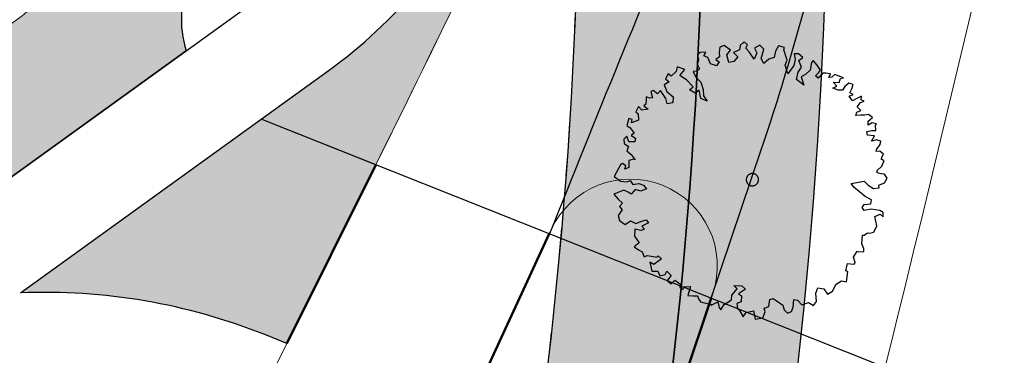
# Model space of a CAD drawing. Header units: metres. Extents: x -5569892 to 1712241, y -5568463 to 2085.
# Tile 18 of 68: x -4.99 to 14.81, y -165.37 to -158.61. Entities that reach past the tile are written whole.
import ezdxf

# ---------------------------------------------------------------- set-up
doc = ezdxf.new("R2010")
doc.units = ezdxf.units.M
doc.header["$LTSCALE"] = 0.5
doc.linetypes.add('Linienart-34', pattern=[4.2330000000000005, 2.116, -2.117])
for name, color, linetype, lineweight, true_color in [('99.04_Ausf Ketziner Str-E-EZF-NA 0.25', 7, 'Continuous', 25, 0x729900), ('99.04_Ausf Ketziner Str-S-Borde-Rundbord', 3, 'Continuous', 50, 0x00ff00), ('99.04_Ausf Ketziner Str-S-Markierung-Hilfslinien', 6, 'Continuous', 25, 0xff00ff), ('99.04_Ausf Ketziner Str-S_Hilfslinien', 6, 'Continuous', 25, 0xff00ff), ('99.04_Erschließung_VP-S-Farben-Gehweg-Betonsteinpflaster', 7, 'Continuous', 25, 0xffd6a8), ('99.04_Erschließung_VP-S-Farben-Mulde', 7, 'Continuous', 25, 0xa8ffff), ('S-Baum', 7, 'Continuous', 25, 0x4c994c)]:
    doc.layers.add(name, color=color, linetype=linetype, lineweight=lineweight, true_color=true_color)
for name, color, linetype, lineweight in [('99.04_Ausf Ketziner Str-S-Achse-Berechnungen', 7, 'Continuous', 20), ('99.04_Ausf Ketziner Str-S-Borde-Kantenstein', 7, 'Continuous', 25), ('99.04_Erschließung_VP-S-Borde-Kantenstein', 7, 'Continuous', 25), ('Keine', 7, 'Continuous', 9)]:
    doc.layers.add(name, color=color, linetype=linetype, lineweight=lineweight)

# ---------------------------------------------------------------- blocks, each defined once
blk = doc.blocks.new('Gruppe-29')
at = {"layer": 'S-Baum', "flags": 128}
blk.add_lwpolyline([(12.3998512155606, -161.7237116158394), (12.33199949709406, -161.7214073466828), (12.25351223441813, -161.6989420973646), (12.25514538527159, -161.6509025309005), (12.34575193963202, -161.5662735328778), (12.38925920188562, -161.4517525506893), (12.34187472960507, -161.4303389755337), (12.3435014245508, -161.3823039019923), (12.38226712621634, -161.3242051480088), (12.3079456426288, -161.2622719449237), (12.22840805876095, -161.2708930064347), (12.24105610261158, -161.2317127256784), (12.31254977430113, -161.1266289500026), (12.32332825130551, -161.0590937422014), (12.23636257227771, -161.0363433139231), (12.13928473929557, -161.061341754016), (12.19946825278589, -160.9558728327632), (12.05557375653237, -160.9425062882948), (12.04694696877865, -160.8629984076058), (12.14656615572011, -160.8465695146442), (12.22289694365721, -160.849162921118), (12.21805647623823, -160.741491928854), (12.23880581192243, -160.713902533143), (12.15183693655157, -160.6911535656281), (12.07105210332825, -160.7365048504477), (12.0736389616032, -160.6602045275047), (12.15548046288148, -160.583765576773), (12.07833418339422, -160.5217365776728), (11.99850664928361, -160.5388374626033), (11.92217737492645, -160.536245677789), (11.82284498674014, -160.5441946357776), (11.8450318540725, -160.4742174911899), (11.92543663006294, -160.440165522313), (11.84867516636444, -160.3668357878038), (11.919494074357, -160.281532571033), (11.98830026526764, -160.2555769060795), (11.93271550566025, -160.2253987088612), (11.93501936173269, -160.1575823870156), (11.84575216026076, -160.2026491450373), (11.75648333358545, -160.2477174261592), (11.68877860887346, -160.1577131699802), (11.76927669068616, -160.1208402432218), (11.70238735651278, -160.0902747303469), (11.74493760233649, -160.0040191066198), (11.76769628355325, -159.9170883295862), (11.68072686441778, -159.8943322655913), (11.59926856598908, -159.9594720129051), (11.55701044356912, -160.0372534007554), (11.46936771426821, -160.0342810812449), (11.36328369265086, -159.9910749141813), (11.44378208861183, -159.9541925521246), (11.36730890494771, -159.8723860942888), (11.48604964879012, -159.8764114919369), (11.51690555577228, -159.8010753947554), (11.57694137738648, -159.7833040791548), (11.47056978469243, -159.7485770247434), (11.40084909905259, -159.717923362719), (11.34229796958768, -159.7753518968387), (11.2826442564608, -159.7818098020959), (11.31350016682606, -159.7064737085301), (11.21776802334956, -159.6919085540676), (11.15839846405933, -159.6898950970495), (11.11680324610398, -159.7478978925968), (11.06711697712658, -159.7943093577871), (11.00938137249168, -159.7442555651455), (11.07075790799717, -159.6869283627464), (11.11235014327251, -159.6289207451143), (11.0477591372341, -159.5305395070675), (10.96309195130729, -159.4399686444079), (10.93065397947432, -159.4784722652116), (10.90559745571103, -159.6332274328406), (10.81526974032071, -159.7093793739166), (10.72571345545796, -159.7629236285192), (10.77943099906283, -159.9316641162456), (10.62758382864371, -159.8190051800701), (10.66083646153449, -159.6730215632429), (10.73233014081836, -159.5679377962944), (10.68010037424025, -159.4388562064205), (10.75872970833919, -159.3736276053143), (10.67339738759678, -159.3028313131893), (10.58575151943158, -159.2998588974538), (10.60161306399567, -159.4163925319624), (10.57779786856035, -159.5344062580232), (10.45594711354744, -159.7056813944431), (10.40251941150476, -159.5284642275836), (10.44545545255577, -159.4309024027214), (10.37319857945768, -159.2247488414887), (10.38613402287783, -159.1770941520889), (10.2684522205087, -159.1419835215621), (10.20826718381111, -159.2474508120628), (10.18417315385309, -159.3739415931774), (10.0754000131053, -159.4098650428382), (9.97348096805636, -159.4941080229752), (9.917470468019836, -159.3931873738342), (9.974585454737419, -159.2112350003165), (9.889630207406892, -159.1291345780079), (9.788674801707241, -159.1851258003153), (9.8334764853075, -159.2828359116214), (9.781099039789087, -159.4083682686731), (9.67855938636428, -159.2606050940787), (9.613107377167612, -159.1876581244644), (9.643677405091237, -159.1207980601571), (9.577842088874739, -159.0591534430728), (9.498826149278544, -159.1356890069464), (9.484548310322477, -159.222902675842), (9.366626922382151, -159.278315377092), (9.451582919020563, -159.3604166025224), (9.369168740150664, -159.453811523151), (9.272089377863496, -159.4788083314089), (9.229955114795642, -159.3250219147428), (9.226472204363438, -159.3216626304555), (9.300409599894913, -159.2279810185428), (9.176162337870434, -159.1360631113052), (9.08727627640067, -159.1698219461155), (9.072328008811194, -159.2768273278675), (9.0806641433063, -159.3648126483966), (9.008264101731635, -159.4132794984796), (9.077310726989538, -159.4637161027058), (9.023738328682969, -159.5411177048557), (8.900404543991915, -159.5058161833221), (8.845350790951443, -159.3766380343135), (8.767152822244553, -159.3456890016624), (8.809412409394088, -159.2679108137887), (8.693120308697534, -159.2752814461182), (8.64060371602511, -159.321597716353), (8.657041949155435, -159.4211731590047), (8.63428321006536, -159.5081055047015), (8.681908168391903, -159.6059097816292), (8.629390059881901, -159.6522244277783), (8.552678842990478, -159.6609413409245), (8.605575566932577, -159.7702405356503), (8.709746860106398, -159.8699625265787), (8.755647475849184, -160.0186344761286), (8.759817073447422, -160.1460869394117), (8.835336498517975, -160.2561557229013), (8.70974511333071, -160.2038014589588), (8.675823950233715, -160.0357331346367), (8.594653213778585, -160.0923937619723), (8.480757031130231, -160.0291176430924), (8.550905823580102, -159.9635967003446), (8.41980549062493, -159.8233522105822), (8.286793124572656, -159.7396259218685), (8.387224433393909, -159.6157224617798), (8.23336547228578, -159.5624071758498), (8.210321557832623, -159.6578179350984), (8.108018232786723, -159.753368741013), (8.053108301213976, -159.70340842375), (7.998578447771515, -159.8090651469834), (8.06733669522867, -159.8679816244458), (7.966379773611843, -159.9239712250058), (8.021146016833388, -160.0616269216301), (8.153492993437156, -160.1651356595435), (8.140697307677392, -160.2920119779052), (8.032595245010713, -160.3081476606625), (8.005141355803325, -160.1997121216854), (7.894600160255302, -160.0375325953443), (7.832838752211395, -160.1061621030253), (7.747210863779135, -160.0438493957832), (7.698479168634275, -160.0619977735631), (7.733745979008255, -160.1905040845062), (7.674091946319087, -160.196971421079), (7.607197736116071, -160.1664104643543), (7.604897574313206, -160.2342339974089), (7.60221496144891, -160.3133575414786), (7.561391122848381, -160.3487542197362), (7.646729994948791, -160.4195428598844), (7.518840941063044, -160.435008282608), (7.453289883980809, -160.3648891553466), (7.401591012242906, -160.4706450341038), (7.448309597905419, -160.5118323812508), (7.455308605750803, -160.6393839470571), (7.31476592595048, -160.6940318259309), (7.328473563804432, -160.6237702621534), (7.258373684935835, -160.604413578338), (7.21672824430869, -160.7472860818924), (7.283239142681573, -160.7891493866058), (7.367236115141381, -160.8995056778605), (7.306238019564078, -160.9455350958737), (7.39215260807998, -160.9993710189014), (7.381084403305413, -161.0753797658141), (7.262346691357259, -161.0713576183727), (7.217933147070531, -160.962342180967), (7.156550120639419, -161.0196754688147), (7.16488868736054, -161.1076585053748), (7.250514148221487, -161.1699735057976), (7.219270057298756, -161.2566165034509), (7.304606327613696, -161.3274121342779), (7.388603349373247, -161.4377668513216), (7.360892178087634, -161.4253645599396), (7.260715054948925, -161.4532330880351), (7.256118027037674, -161.588875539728), (7.175619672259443, -161.6257563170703), (7.197707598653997, -161.5586038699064), (7.131488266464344, -161.5082592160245), (7.090952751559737, -161.5351775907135), (6.966803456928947, -161.774274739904), (7.091048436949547, -161.8661902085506), (7.226364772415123, -161.8820970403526), (7.28678379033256, -161.8530265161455), (7.340639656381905, -161.9340675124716), (7.460334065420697, -161.9098337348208), (7.555208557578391, -161.9498269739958), (7.612178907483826, -162.0224918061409), (7.503123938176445, -162.0668874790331), (7.38817417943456, -162.0347007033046), (7.305757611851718, -162.1280963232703), (7.247732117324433, -162.0865207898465), (7.161435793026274, -162.0439872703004), (6.954822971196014, -162.1275124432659), (7.047681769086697, -162.2268484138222), (7.132638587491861, -162.3089488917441), (7.073795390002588, -162.3748500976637), (7.128041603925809, -162.4445897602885), (7.04777669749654, -162.5578602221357), (7.072693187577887, -162.657725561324), (7.185918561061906, -162.7407815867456), (7.296030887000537, -162.6653006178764), (7.401827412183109, -162.7169843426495), (7.522192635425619, -162.6729706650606), (7.610790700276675, -162.6476807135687), (7.656933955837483, -162.7058325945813), (7.518935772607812, -162.7690501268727), (7.576291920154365, -162.8304087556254), (7.504565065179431, -162.8590949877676), (7.380844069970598, -162.8350948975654), (7.376243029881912, -162.9707395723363), (7.467760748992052, -163.1096424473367), (7.368956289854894, -163.1855061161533), (7.454586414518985, -163.2478228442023), (7.529667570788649, -163.2871471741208), (7.565891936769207, -163.3873952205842), (7.626219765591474, -163.3611528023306), (7.752857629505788, -163.3824182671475), (7.820326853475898, -163.3960241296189), (7.849555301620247, -163.3687222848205), (7.915488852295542, -163.4275398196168), (7.76445379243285, -163.541240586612), (7.678160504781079, -163.4987103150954), (7.723103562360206, -163.6756405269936), (7.83901001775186, -163.6795713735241), (7.884101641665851, -163.7688016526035), (7.992486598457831, -163.7441851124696), (8.025887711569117, -163.6774210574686), (8.110551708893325, -163.7679933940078), (8.039445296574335, -163.8617741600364), (8.039062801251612, -163.8730757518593), (8.113473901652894, -163.9321807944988), (8.183914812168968, -163.8581856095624), (8.300063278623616, -163.9385087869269), (8.286740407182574, -163.9974711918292), (8.344477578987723, -164.0475250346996), (8.374662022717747, -163.991964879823), (8.502263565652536, -163.9849770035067), (8.447882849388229, -164.1698572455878), (8.544000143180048, -164.1731122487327), (8.642949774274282, -164.1764727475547), (8.660818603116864, -164.2336562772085), (8.69838780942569, -164.2943430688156), (8.74606217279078, -164.3072783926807), (8.900595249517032, -164.3408091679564), (8.91942311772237, -164.3697376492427), (8.939881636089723, -164.3506304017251), (9.04922491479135, -164.2977564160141), (9.073856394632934, -164.4060954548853), (9.111805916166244, -164.4554750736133), (9.17481477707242, -164.3501090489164), (9.325176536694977, -164.2561920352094), (9.328434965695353, -164.1601126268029), (9.440175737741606, -164.0365919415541), (9.371799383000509, -163.9663683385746), (9.53011325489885, -163.9717366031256), (9.604143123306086, -164.0421527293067), (9.465092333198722, -164.1364541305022), (9.523212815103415, -164.175205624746), (9.519187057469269, -164.2938873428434), (9.43020655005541, -164.3304773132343), (9.44390776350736, -164.427136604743), (9.482144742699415, -164.4680402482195), (9.556993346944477, -164.5978889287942), (9.6193346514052, -164.5122997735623), (9.764852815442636, -164.4776280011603), (9.798773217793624, -164.6456955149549), (9.955315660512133, -164.619884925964), (9.99920617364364, -164.4940631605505), (9.981719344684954, -164.4255693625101), (10.07070066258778, -164.3889786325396), (10.09538000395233, -164.2455307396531), (10.16389711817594, -164.2280525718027), (10.22192103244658, -164.2696280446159), (10.35465153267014, -164.361828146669), (10.38248786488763, -164.4589636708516), (10.44832551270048, -164.5206091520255), (10.52853939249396, -164.4922091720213), (10.55977486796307, -164.4055650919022), (10.57353136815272, -164.2504274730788), (10.65230293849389, -164.2644166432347), (10.73697387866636, -164.3549931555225), (10.87439562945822, -164.3087259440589), (10.97132641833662, -164.3714290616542), (11.03366777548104, -164.285838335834), (11.01953517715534, -164.1184403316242), (11.05992378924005, -164.0123024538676), (11.17799127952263, -164.0361100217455), (11.25096793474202, -164.137604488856), (11.3519241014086, -164.0816140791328), (11.42476016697, -163.9369713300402), (11.53448745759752, -163.872797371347), (11.63276095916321, -163.8959320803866), (11.65983464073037, -163.6818373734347), (11.62054364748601, -163.6720128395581), (11.65379547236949, -163.526029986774), (11.71316741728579, -163.5280427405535), (11.7892045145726, -163.5391103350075), (11.80995471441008, -163.5115186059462), (11.81024064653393, -163.5030409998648), (11.77713243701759, -163.3944136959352), (11.84900475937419, -163.2780258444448), (11.88537525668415, -163.2905762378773), (11.9847051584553, -163.2826311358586), (11.98671858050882, -163.2232859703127), (11.94191532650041, -163.1255758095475), (11.95633955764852, -162.9506566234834), (11.98743519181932, -162.9517104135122), (12.05691702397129, -162.9059718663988), (12.10469043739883, -162.9160793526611), (12.18480370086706, -162.8905071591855), (12.24565727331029, -162.7652575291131), (12.20391999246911, -162.57711990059), (12.31297566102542, -162.5327266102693), (12.3707169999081, -162.5827735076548), (12.37368711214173, -162.49517240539), (12.30718082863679, -162.4533124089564), (12.12974615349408, -162.427490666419), (11.9929930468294, -162.4539723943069), (11.94694852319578, -162.3930021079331), (11.98853507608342, -162.3349998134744), (12.12490574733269, -162.3198181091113), (12.13597552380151, -162.2438094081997), (12.01389010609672, -162.1717674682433), (11.78527898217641, -161.9857826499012), (11.72820796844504, -161.9159471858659), (11.99304422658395, -161.8683465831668), (12.06961310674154, -161.9473313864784), (12.17502561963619, -162.0103150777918), (12.29132259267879, -162.0029398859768), (12.28475621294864, -161.9461365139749), (12.28475621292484, -161.946136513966), (12.4022902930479, -161.9020283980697), (12.45370957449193, -161.8047487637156)], close=True, dxfattribs=at)
at = {"layer": 'S-Baum'}
blk.add_rational_spline([(9.711119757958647, -161.9546877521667), (9.473282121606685, -161.8909444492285), (9.537025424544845, -161.6531068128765), (9.77486306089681, -161.7168501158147), (10.01270069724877, -161.7805934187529), (9.94895739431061, -162.0184310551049), (9.711119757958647, -161.9546877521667)], [1, 0.3333333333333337, 0.3333333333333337, 1, 0.3333333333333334, 0.3333333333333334, 1], degree=3, knots=[0, 0, 0, 0, 0.5, 0.5, 0.5, 1, 1, 1, 1], dxfattribs=at)
blk = doc.blocks.new('_23-07-06_Massenplan_TB_Weiterführende Schule (3D)')
at = {"layer": '99.04_Ausf Ketziner Str-E-EZF-NA 0.25', "linetype": 'Continuous', "lineweight": 0, "true_color": 0xdfff80}
h = blk.add_hatch(color=61, dxfattribs=at)
edge = h.paths.add_edge_path()
edge.add_line((0.3857239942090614, -165.1317101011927), (2.171487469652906, -161.5372894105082))
edge.add_line((2.171487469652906, -161.5372894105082), (2.171487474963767, -161.537289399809))
edge.add_arc((-320.3665206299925, -1.436064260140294), 360.0877239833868, 333.6011448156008, 335.4161448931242)
edge.add_line((7.080465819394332, -151.2414047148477), (7.08046582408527, -151.2414047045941))
edge.add_line((7.08046582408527, -151.2414047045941), (6.625659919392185, -151.0336751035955))
edge.add_line((6.625659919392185, -151.0336751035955), (4.389620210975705, -155.8318114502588))
edge.add_arc((-4.641854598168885, -151.5385409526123), 9.999985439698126, 305.8403915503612, 334.57509973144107, ccw=False)
edge.add_line((1.213429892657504, -159.645041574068), (1.213575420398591, -159.6449364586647))
edge.add_line((1.213575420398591, -159.6449364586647), (-0.1351843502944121, -160.619139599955))
edge.add_line((-0.135184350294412, -160.619139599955), (-4.973660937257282, -164.1139495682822))
edge.add_line((-4.973660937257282, -164.1139495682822), (-4.973660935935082, -164.1139495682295))
edge.add_arc((-4.495615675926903, -176.1044238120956), 11.99999999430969, 68.29544216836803, 92.28310213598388, ccw=False)
edge.add_line((-0.05776766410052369, -164.9551859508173), (-0.05776766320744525, -164.9551859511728))
edge.add_line((-0.05776766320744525, -164.9551859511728), (0.3857239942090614, -165.1317101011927))
h = blk.add_hatch(color=61, dxfattribs=at)
edge = h.paths.add_edge_path()
edge.add_arc((0.2638403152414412, -158.6253539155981), 1.999999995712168, 153.8587012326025, 197.8602213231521, ccw=False)
edge.add_line((-1.531580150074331, -157.7441812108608), (-0.9692994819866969, -156.5930599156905))
edge.add_line((-0.9692994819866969, -156.5930599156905), (-3.268445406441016, -155.6043772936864))
edge.add_line((-3.268445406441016, -155.6043772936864), (-4.366106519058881, -157.8394111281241))
edge.add_arc((-6.158042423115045, -156.9511791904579), 1.999997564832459, 305.8403956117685, 333.63317284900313, ccw=False)
edge.add_line((-4.98698513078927, -158.5724796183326), (-25.94110689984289, -173.7075479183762))
edge.add_line((-25.94110689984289, -173.7075479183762), (-23.8247122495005, -175.603146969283))
edge.add_line((-23.8247122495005, -175.603146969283), (-23.82471224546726, -175.60314696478))
edge.add_arc((-14.88606523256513, -183.6092493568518), 11.99987857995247, 125.84031968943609, 138.1500628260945, ccw=False)
edge.add_line((-21.91233355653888, -173.8815240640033), (-21.91233355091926, -173.8815240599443))
edge.add_line((-21.91233355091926, -173.8815240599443), (-1.639774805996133, -159.2387456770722))
at = {"layer": '99.04_Erschließung_VP-S-Farben-Gehweg-Betonsteinpflaster', "linetype": 'Continuous', "lineweight": 0, "true_color": 0xffd6a8}
h = blk.add_hatch(color=41, dxfattribs=at)
edge = h.paths.add_edge_path()
edge.add_line((8.722471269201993, -114.757443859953), (6.222472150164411, -114.7595427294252))
edge.add_line((6.222472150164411, -114.7595427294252), (6.256069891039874, -154.7783784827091))
edge.add_line((6.256069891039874, -154.7783784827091), (6.256069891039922, -154.7783784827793))
edge.add_arc((-85.57867204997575, -154.8393027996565), 91.83476214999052, -21.55018855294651, 0.038010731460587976, ccw=False)
edge.add_line((-0.1635112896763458, -188.5716885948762), (-0.1635112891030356, -188.5716885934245))
edge.add_line((-0.1635112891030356, -188.5716885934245), (-3.765634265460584, -197.6880718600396))
edge.add_arc((-5.241975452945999, -187.7976514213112), 9.999999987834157, 278.4898450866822, 310.6914595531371)
edge.add_line((1.277878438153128, -195.3799667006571), (0.02936401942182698, -194.8866457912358))
edge.add_line((0.02936401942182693, -194.8866457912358), (2.161567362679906, -189.4903883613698))
edge.add_arc((-85.4937942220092, -154.8554267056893), 94.24989646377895, 338.4397075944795, 360.04811458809)
edge.add_line((8.756069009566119, -154.7762796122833), (8.722471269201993, -114.757443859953))
h = blk.add_hatch(color=41, dxfattribs=at)
edge = h.paths.add_edge_path()
edge.add_line((8.724741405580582, -117.4614416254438), (6.224742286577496, -117.463540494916))
edge.add_line((6.224742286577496, -117.463540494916), (6.256069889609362, -154.7783784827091))
edge.add_line((6.256069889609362, -154.7783784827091), (6.256069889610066, -154.7783784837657))
edge.add_arc((-85.57867205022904, -154.8393028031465), 91.8347621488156, -21.550188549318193, 0.038010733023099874, ccw=False)
edge.add_line((-0.1635112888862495, -188.5716885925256), (-0.1635112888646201, -188.5716885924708))
edge.add_line((-0.1635112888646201, -188.5716885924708), (-3.765634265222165, -197.6880718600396))
edge.add_arc((-5.241975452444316, -187.7976514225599), 9.999999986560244, 278.4898450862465, 310.6914595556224)
edge.add_line((1.277878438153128, -195.3799667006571), (0.02936401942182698, -194.8866457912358))
edge.add_line((0.02936401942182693, -194.8866457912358), (2.16156736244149, -189.4903883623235))
edge.add_arc((-85.49379423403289, -154.8554267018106), 94.24989647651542, 338.4397075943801, 360.0481145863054)
edge.add_line((8.756069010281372, -154.7762796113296), (8.724741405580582, -117.4614416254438))
h = blk.add_hatch(color=41, dxfattribs=at)
edge = h.paths.add_edge_path()
edge.add_line((21.22473198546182, -117.4509474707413), (17.72473823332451, -117.453885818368))
edge.add_line((17.72473823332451, -117.453885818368), (17.75606583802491, -154.7687236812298))
edge.add_line((17.75606583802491, -154.7687236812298), (17.75606583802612, -154.7687236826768))
edge.add_arc((-85.49378434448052, -154.8554285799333), 103.2498865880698, -21.560292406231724, 0.04811458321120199, ccw=False)
edge.add_line((10.5318505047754, -192.7977075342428), (10.53185050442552, -192.7977075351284))
edge.add_line((10.53185050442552, -192.7977075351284), (10.04420175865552, -194.0592877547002))
edge.add_line((10.04420175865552, -194.0592877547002), (10.04420175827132, -194.05928775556))
edge.add_arc((19.19577534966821, -198.1482351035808), 10.0235118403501, 155.9247815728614, 248.2983980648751)
edge.add_line((15.4893539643, -207.4613028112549), (15.48935396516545, -207.4613028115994))
edge.add_line((15.48935396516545, -207.4613028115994), (19.37378514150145, -209.2635018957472))
edge.add_line((19.37378514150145, -209.2635018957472), (20.85862528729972, -206.0940776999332))
edge.add_line((20.85862528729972, -206.0940776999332), (16.85901216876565, -204.2388627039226))
edge.add_arc((19.2039329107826, -198.1398621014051), 6.534252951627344, 156.023573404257, 248.9694349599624, ccw=False)
edge.add_line((13.23350283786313, -195.4845982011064), (13.78696061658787, -194.0838872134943))
edge.add_line((13.78696061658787, -194.0838872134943), (13.78696061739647, -194.0838872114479))
edge.add_arc((-85.49378049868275, -154.8554293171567), 106.7498827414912, 338.4397075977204, 360.0481145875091)
edge.add_line((21.25606460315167, -154.7657852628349), (21.25606460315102, -154.7657852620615))
edge.add_line((21.25606460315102, -154.7657852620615), (21.22473198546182, -117.4509474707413))
h = blk.add_hatch(color=41, dxfattribs=at)
edge = h.paths.add_edge_path()
edge.add_line((21.22473198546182, -117.4509474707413), (17.72473823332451, -117.453885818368))
edge.add_line((17.72473823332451, -117.453885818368), (17.75606583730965, -154.7687236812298))
edge.add_arc((-85.49378434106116, -154.8554285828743), 103.2498865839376, -21.560292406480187, 0.048114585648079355, ccw=False)
edge.add_line((10.53185050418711, -192.797707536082), (10.04420175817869, -194.0592877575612))
edge.add_line((10.04420175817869, -194.0592877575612), (10.04420175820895, -194.0592877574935))
edge.add_arc((19.19577534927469, -198.1482351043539), 10.02351183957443, 155.9247815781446, 248.29839806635)
edge.add_line((15.48935396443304, -207.4613028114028), (15.48935396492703, -207.4613028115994))
edge.add_line((15.48935396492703, -207.4613028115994), (19.37378514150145, -209.2635018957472))
edge.add_line((19.37378514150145, -209.2635018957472), (20.85862528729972, -206.0940776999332))
edge.add_line((20.85862528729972, -206.0940776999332), (16.85901216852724, -204.2388627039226))
edge.add_arc((19.20393291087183, -198.139862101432), 6.534252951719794, 156.0235734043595, 248.9694349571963, ccw=False)
edge.add_line((13.23350283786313, -195.4845982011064), (13.78696061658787, -194.0838872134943))
edge.add_line((13.78696061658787, -194.0838872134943), (13.78696061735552, -194.0838872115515))
edge.add_arc((-85.49378049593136, -154.8554293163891), 106.7498827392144, 338.4397075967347, 360.0481145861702)
edge.add_line((21.25606460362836, -154.7657852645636), (21.25606460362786, -154.7657852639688))
edge.add_line((21.25606460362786, -154.7657852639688), (21.22473198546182, -117.4509474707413))
at = {"layer": '99.04_Erschließung_VP-S-Farben-Mulde', "linetype": 'Continuous', "lineweight": 0, "true_color": 0xa8ffff}
h = blk.add_hatch(color=131, dxfattribs=at)
edge = h.paths.add_edge_path()
edge.add_line((11.22474052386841, -117.4593427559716), (8.724741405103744, -117.4614416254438))
edge.add_line((8.724741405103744, -117.4614416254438), (8.756069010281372, -154.7762796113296))
edge.add_arc((-85.4937942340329, -154.8554267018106), 94.24989647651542, -21.56029240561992, 0.04811458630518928, ccw=False)
edge.add_line((2.16156736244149, -189.4903883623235), (0.02936401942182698, -194.8866457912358))
edge.add_line((0.02936401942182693, -194.8866457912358), (1.277878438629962, -195.3799666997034))
edge.add_arc((-5.241968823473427, -187.7976561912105), 9.999992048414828, 310.6914485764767, 337.6825756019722)
edge.add_line((4.008966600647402, -191.5950282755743), (4.486646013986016, -190.4090881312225))
edge.add_line((4.486646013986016, -190.4090881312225), (4.486646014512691, -190.4090881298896))
edge.add_arc((-85.49379148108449, -154.8554272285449), 96.74989372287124, 338.4397075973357, 360.0481145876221)
edge.add_line((11.25606812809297, -154.7741807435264), (11.25606812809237, -154.7741807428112))
edge.add_line((11.25606812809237, -154.7741807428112), (11.22474052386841, -117.4593427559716))
h = blk.add_hatch(color=131, dxfattribs=at)
edge = h.paths.add_edge_path()
edge.add_line((11.22474052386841, -117.4593427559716), (8.724741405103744, -117.4614416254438))
edge.add_line((8.724741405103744, -117.4614416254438), (8.756069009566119, -154.7762796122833))
edge.add_arc((-85.4937942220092, -154.8554267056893), 94.24989646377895, -21.560292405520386, 0.048114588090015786, ccw=False)
edge.add_line((2.161567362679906, -189.4903883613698), (0.02936401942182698, -194.8866457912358))
edge.add_line((0.02936401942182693, -194.8866457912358), (1.277878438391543, -195.3799666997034))
edge.add_arc((-5.241968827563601, -187.7976561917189), 9.999992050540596, 310.6914485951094, 337.6825756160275)
edge.add_line((4.008966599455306, -191.5950282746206), (4.486646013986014, -190.4090881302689))
edge.add_arc((-85.49379147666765, -154.8554272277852), 96.74989371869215, 338.4397075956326, 360.0481145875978)
edge.add_line((11.25606812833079, -154.7741807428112), (11.22474052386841, -117.4593427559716))
at = {"layer": '99.04_Ausf Ketziner Str-E-EZF-NA 0.25', "lineweight": 5, "flags": 128}
for points in [[(0.3857239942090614, -165.1317101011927), (2.171487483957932, -161.5372893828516, 0.007919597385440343), (7.080465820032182, -151.2414047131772), (6.625659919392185, -151.0336751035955), (4.389620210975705, -155.8318114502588, -0.1260399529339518), (1.213429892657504, -159.645041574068), (1.213575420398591, -159.6449364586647), (-0.135184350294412, -160.619139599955), (-4.973660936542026, -164.1139495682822, -0.1050497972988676), (-0.05776766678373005, -164.9551859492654)], [(-1.639774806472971, -159.2387456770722, -0.1943871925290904), (-1.531580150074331, -157.7441812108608), (-0.9692994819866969, -156.5930599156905), (-3.268445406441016, -155.6043772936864), (-4.366106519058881, -157.8394111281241, -0.1218668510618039), (-4.986985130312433, -158.5724796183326), (-25.94110689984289, -173.7075479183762), (-23.82471224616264, -175.6031469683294), (-23.82471224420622, -175.6031469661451, -0.05376309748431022), (-21.91233355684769, -173.8815240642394), (-21.91233355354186, -173.8815240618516)]]:
    blk.add_lwpolyline(points, format="xyb", close=True, dxfattribs=at)
at = {"layer": '99.04_Ausf Ketziner Str-S-Achse-Berechnungen', "linetype": 'Continuous', "flags": 128}
for points in [[(11.23885241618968, -134.7737924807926, -0.1055303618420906), (8.323903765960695, -148.487287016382), (8.323903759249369, -148.4872870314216, -0.01034321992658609), (2.213752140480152, -161.4522182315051), (2.213752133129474, -161.4522182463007), (-0.07116791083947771, -166.0513513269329, -0.2124339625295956), (-7.589377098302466, -172.2697273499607), (-7.589473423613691, -172.2697542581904)], [(14.48885127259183, -134.7710656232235, -0.1047080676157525), (11.46436218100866, -149.1145807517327), (11.46436217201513, -149.114580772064, 0.009414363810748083), (5.662901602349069, -162.9269446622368), (5.662901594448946, -162.9269446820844)], [(12.4733421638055, -180.7285235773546, -0.187810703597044), (11.16553136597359, -170.6536332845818), (12.43388444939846, -165.5202516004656, 0.005409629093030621), (16.02995527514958, -150.2587337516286, 0.05541380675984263), (17.73885012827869, -134.7683387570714)], [(3.701497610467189, -172.5863301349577), (5.327433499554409, -173.2335028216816, 0.4301425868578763), (5.986208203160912, -172.9284768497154), (8.94737064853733, -164.1324764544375, 0.3984595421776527), (7.936019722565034, -161.9482016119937), (7.936019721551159, -161.9482016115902, 0.3984595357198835), (5.700266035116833, -162.8399934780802), (5.700266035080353, -162.8399934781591), (1.806778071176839, -171.2649245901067, 0.4301480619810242), (2.075747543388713, -171.939231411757), (3.701683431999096, -172.5864040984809)]]:
    blk.add_lwpolyline(points, format="xyb", dxfattribs=at)
at = {"layer": '99.04_Ausf Ketziner Str-S-Borde-Kantenstein'}
for p, q in [((2.171487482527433, -161.5372893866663), (-0.135184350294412, -160.619139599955)), ((0.3857239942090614, -165.1317101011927), (-0.05776215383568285, -164.9551844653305))]:
    blk.add_line(p, q, dxfattribs=at)
at = {"layer": '99.04_Ausf Ketziner Str-S-Borde-Kantenstein', "flags": 128}
for points in [[(-21.91233355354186, -173.8815240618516), (0.0423706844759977, -158.0237395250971), (0.04237068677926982, -158.0237395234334, 0.1260397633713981), (2.583322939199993, -154.9731554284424), (2.583322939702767, -154.9731554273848)], [(-4.973660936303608, -164.1139495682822), (1.213429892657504, -159.645041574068, 0.1260397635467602), (4.389620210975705, -155.8318114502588)]]:
    blk.add_lwpolyline(points, format="xyb", dxfattribs=at)
at = {"layer": '99.04_Ausf Ketziner Str-S-Borde-Kantenstein'}
for centre, radius, start, end in [((0.2638403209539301, -158.625353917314), 2.000000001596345, 153.8587012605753, 197.8602212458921), ((-4.495615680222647, -176.1044238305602), 12.00000001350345, 68.29544219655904, 92.28310211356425)]:
    blk.add_arc(centre, radius, start, end, dxfattribs=at)
at = {"layer": '99.04_Ausf Ketziner Str-S-Borde-Rundbord'}
for p, q in [((2.171487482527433, -161.5372893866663), (0.3857239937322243, -165.1317101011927)), ((5.660493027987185, -162.9260563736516), (3.98000596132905, -166.5623814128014)), ((7.639036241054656, -168.0188252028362), (8.917122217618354, -164.222328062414))]:
    blk.add_line(p, q, dxfattribs=at)
at = {"layer": '99.04_Ausf Ketziner Str-S-Markierung-Hilfslinien', "flags": 128}
for points in [[(14.48885127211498, -134.7710656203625, -0.104708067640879), (11.46436218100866, -149.1145807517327), (11.46436217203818, -149.1145807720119, 0.009414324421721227), (5.662901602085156, -162.9269446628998), (5.662901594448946, -162.9269446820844)], [(8.917122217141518, -164.222328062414), (9.928508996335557, -161.2180489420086, 0.02349603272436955), (11.21627669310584, -156.7014313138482), (11.21627669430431, -156.7014313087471, 0.002543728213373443), (12.8587073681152, -149.5476172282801), (12.85870736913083, -149.5476172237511, 0.05541380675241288), (14.48885127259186, -134.7710656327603)]]:
    blk.add_lwpolyline(points, format="xyb", dxfattribs=at)
at = {"layer": '99.04_Ausf Ketziner Str-S_Hilfslinien'}
blk.add_line((15.76904280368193, -166.9496728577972), (-0.135184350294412, -160.619139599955), dxfattribs=at)
at = {"layer": '99.04_Erschließung_VP-S-Borde-Kantenstein', "linetype": 'Linienart-34', "lineweight": 9, "flags": 128}
blk.add_lwpolyline([(6.126000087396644, 0.1499579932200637), (6.256069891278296, -154.7783784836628), (6.256069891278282, -154.7783784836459, -0.09456473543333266), (-0.1635112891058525, -188.5716885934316), (-0.1635112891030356, -188.5716885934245), (-3.765634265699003, -197.6880718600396)], format="xyb", dxfattribs=at)
at = {"layer": '99.04_Erschließung_VP-S-Borde-Kantenstein', "linetype": 'Continuous', "lineweight": 9, "flags": 128}
for points in [[(8.724741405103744, -117.4614416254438), (8.756069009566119, -154.7762796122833), (8.756069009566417, -154.7762796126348, -0.09456473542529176), (2.161567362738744, -189.4903883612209), (2.161567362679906, -189.4903883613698), (0.02936401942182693, -194.8866457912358)], [(21.22473699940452, -117.4509474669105), (21.25606460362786, -154.7657852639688), (21.25606460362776, -154.7657852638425, -0.09456473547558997), (13.78696061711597, -194.0838872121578), (13.78696061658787, -194.0838872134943), (13.23350283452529, -195.4845982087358)]]:
    blk.add_lwpolyline(points, format="xyb", dxfattribs=at)
at = {"layer": '99.04_Erschließung_VP-S-Farben-Gehweg-Betonsteinpflaster', "flags": 128}
for points in [[(8.722471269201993, -114.757443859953), (6.222472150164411, -114.7595427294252), (6.256069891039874, -154.7783784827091), (6.256069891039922, -154.7783784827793, -0.09447588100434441), (-0.1635112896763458, -188.5716885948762), (-0.1635112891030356, -188.5716885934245), (-3.765634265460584, -197.6880718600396, 0.1414380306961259), (1.277878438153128, -195.3799667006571), (0.02936401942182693, -194.8866457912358), (2.161567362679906, -189.4903883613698, 0.09456484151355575), (8.756069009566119, -154.7762796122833)], [(8.724741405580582, -117.4614416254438), (6.224742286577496, -117.463540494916), (6.256069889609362, -154.7783784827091), (6.256069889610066, -154.7783784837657, -0.0944758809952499), (-0.1635112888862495, -188.5716885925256), (-0.1635112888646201, -188.5716885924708), (-3.765634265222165, -197.6880718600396, 0.1414380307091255), (1.277878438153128, -195.3799667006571), (0.02936401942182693, -194.8866457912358), (2.16156736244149, -189.4903883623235, 0.0945648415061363), (8.756069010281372, -154.7762796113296)], [(21.22473198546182, -117.4509474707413), (17.72473823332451, -117.453885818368), (17.75606583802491, -154.7687236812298), (17.75606583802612, -154.7687236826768, -0.09456484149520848), (10.5318505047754, -192.7977075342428), (10.53185050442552, -192.7977075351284), (10.04420175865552, -194.0592877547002), (10.04420175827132, -194.05928775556, 0.4264000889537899), (15.4893539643, -207.4613028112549), (15.48935396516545, -207.4613028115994), (19.37378514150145, -209.2635018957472), (20.85862528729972, -206.0940776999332), (16.85901216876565, -204.2388627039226, -0.429354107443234), (13.23350283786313, -195.4845982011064), (13.78696061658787, -194.0838872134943), (13.78696061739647, -194.0838872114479, 0.09456484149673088), (21.25606460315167, -154.7657852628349), (21.25606460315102, -154.7657852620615)], [(21.22473198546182, -117.4509474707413), (17.72473823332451, -117.453885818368), (17.75606583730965, -154.7687236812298, -0.0945648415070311), (10.53185050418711, -192.797707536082), (10.04420175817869, -194.0592877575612), (10.04420175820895, -194.0592877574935, 0.4264000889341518), (15.48935396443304, -207.4613028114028), (15.48935396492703, -207.4613028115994), (19.37378514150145, -209.2635018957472), (20.85862528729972, -206.0940776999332), (16.85901216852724, -204.2388627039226, -0.4293541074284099), (13.23350283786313, -195.4845982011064), (13.78696061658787, -194.0838872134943), (13.78696061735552, -194.0838872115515, 0.09456484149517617), (21.25606460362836, -154.7657852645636), (21.25606460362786, -154.7657852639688)]]:
    blk.add_lwpolyline(points, format="xyb", close=True, dxfattribs=at)
at = {"layer": '99.04_Erschließung_VP-S-Farben-Mulde', "flags": 128}
for points in [[(11.22474052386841, -117.4593427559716), (8.724741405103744, -117.4614416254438), (8.756069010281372, -154.7762796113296, -0.09456484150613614), (2.16156736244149, -189.4903883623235), (0.02936401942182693, -194.8866457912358), (1.277878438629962, -195.3799666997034, 0.1183185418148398), (4.008966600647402, -191.5950282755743), (4.486646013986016, -190.4090881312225), (4.486646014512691, -190.4090881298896, 0.09456484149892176), (11.25606812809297, -154.7741807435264), (11.25606812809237, -154.7741807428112)], [(11.22474052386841, -117.4593427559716), (8.724741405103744, -117.4614416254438), (8.756069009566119, -154.7762796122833, -0.09456484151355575), (2.161567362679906, -189.4903883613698), (0.02936401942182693, -194.8866457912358), (1.277878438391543, -195.3799666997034, 0.1183185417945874), (4.008966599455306, -191.5950282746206), (4.486646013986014, -190.4090881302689, 0.09456484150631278), (11.25606812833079, -154.7741807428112)]]:
    blk.add_lwpolyline(points, format="xyb", close=True, dxfattribs=at)
at = {"layer": 'S-Baum'}
blk.add_blockref('Gruppe-29', (0, 0), dxfattribs=at)

msp = doc.modelspace()

# ---------------------------------------------------------------- block references
at = {"layer": 'Keine', "color": 1}
msp.add_blockref('_23-07-06_Massenplan_TB_Weiterführende Schule (3D)', (0, 0), dxfattribs=at)

doc.saveas('drawing.dxf')
